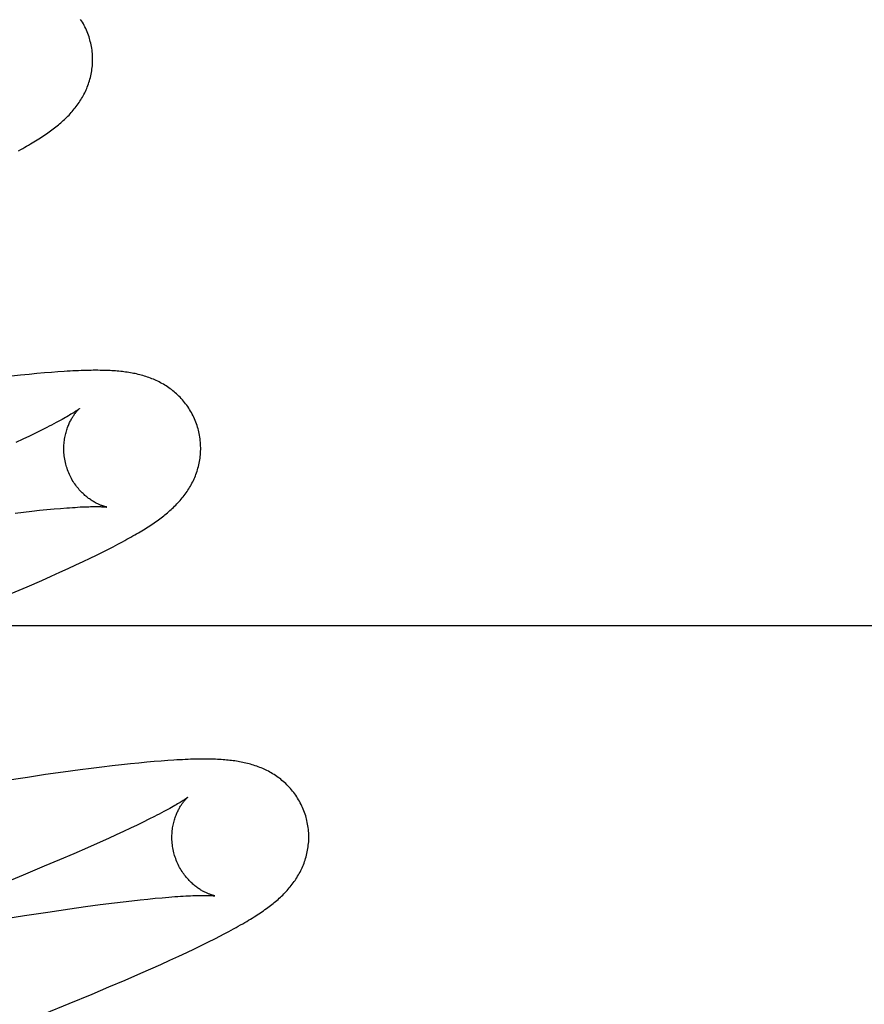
# Model space of a CAD drawing. Header units: inches. Extents: x 0 to 291, y 0 to 188.
# Tile 52 of 113: x 80.641 to 80.764, y 93.373 to 93.517. Entities that reach past the tile are written whole.
import ezdxf

# ---------------------------------------------------------------- set-up
doc = ezdxf.new("R2010")
doc.units = ezdxf.units.IN
doc.header["$LTSCALE"] = 16.018896
doc.header["$MEASUREMENT"] = 0
doc.linetypes.add('HIDDEN', pattern=[0.2, 0.1, -0.1])
doc.layers.add('DEFAULT_2', color=8, linetype='HIDDEN')

msp = doc.modelspace()

# ---------------------------------------------------------------- linework, layer by layer
at = {"layer": 'DEFAULT_2', "color": 8, "linetype": 'HIDDEN'}
for p, q in [((80.64464, 93.46564), (80.64355, 93.46554)), ((80.64566, 93.46572), (80.64464, 93.46564)), ((80.64662, 93.4658), (80.64566, 93.46572)), ((80.64116, 93.4653), (80.63985, 93.46516)), ((80.6424, 93.46543), (80.64116, 93.4653)), ((80.64355, 93.46554), (80.6424, 93.46543)), ((80.6442, 93.45727), (80.64336, 93.45685)), ((80.64498, 93.45766), (80.6442, 93.45727)), ((80.64151, 93.45596), (80.64049, 93.45548)), ((80.64246, 93.45641), (80.64151, 93.45596)), ((80.64336, 93.45685), (80.64246, 93.45641)), ((80.6428, 93.44546), (80.64394, 93.44558)), ((80.64394, 93.44558), (80.64502, 93.44569)), ((80.64502, 93.44569), (80.64605, 93.44578)), ((80.64605, 93.44578), (80.647, 93.44586)), ((80.64035, 93.44518), (80.64161, 93.44532)), ((80.64161, 93.44532), (80.6428, 93.44546)), ((80.65311, 93.43946), (80.65392, 93.43987)), ((80.65392, 93.43987), (80.65468, 93.44026)), ((80.65468, 93.44026), (80.65539, 93.44064)), ((80.65539, 93.44064), (80.65606, 93.44099)), ((80.65031, 93.4381), (80.65131, 93.43858)), ((80.65131, 93.43858), (80.65224, 93.43903)), ((80.65224, 93.43903), (80.65311, 93.43946)), ((80.64692, 93.43653), (80.64812, 93.43708)), ((80.64812, 93.43708), (80.64925, 93.4376)), ((80.64925, 93.4376), (80.65031, 93.4381)), ((80.64429, 93.43534), (80.64564, 93.43595)), ((80.64564, 93.43595), (80.64692, 93.43653)), ((80.63981, 93.4334), (80.64212, 93.43439)), ((80.64212, 93.43439), (80.64429, 93.43534)), ((80.4854, 93.42874), (80.9854, 93.42874)), ((80.65452, 93.40824), (80.65304, 93.40806)), ((80.65592, 93.4084), (80.65452, 93.40824)), ((80.65723, 93.40854), (80.65592, 93.4084)), ((80.65846, 93.40866), (80.65723, 93.40854)), ((80.65961, 93.40877), (80.65846, 93.40866)), ((80.66069, 93.40887), (80.65961, 93.40877)), ((80.6617, 93.40895), (80.66069, 93.40887)), ((80.66266, 93.40902), (80.6617, 93.40895)), ((80.64479, 93.40696), (80.64215, 93.40657)), ((80.64736, 93.40732), (80.64479, 93.40696)), ((80.64986, 93.40765), (80.64736, 93.40732)), ((80.65148, 93.40786), (80.64986, 93.40765)), ((80.65304, 93.40806), (80.65148, 93.40786)), ((80.64215, 93.40657), (80.63849, 93.40602)), ((80.65818, 93.39958), (80.65721, 93.39913)), ((80.65908, 93.40002), (80.65818, 93.39958)), ((80.65992, 93.40044), (80.65908, 93.40002)), ((80.66071, 93.40084), (80.65992, 93.40044)), ((80.65512, 93.39815), (80.65399, 93.39764)), ((80.65619, 93.39865), (80.65512, 93.39815)), ((80.65721, 93.39913), (80.65619, 93.39865)), ((80.6528, 93.3971), (80.65093, 93.39627)), ((80.65399, 93.39764), (80.6528, 93.3971)), ((80.64894, 93.39541), (80.64684, 93.3945)), ((80.65093, 93.39627), (80.64894, 93.39541)), ((80.64684, 93.3945), (80.64463, 93.39357)), ((80.64153, 93.39227), (80.63826, 93.39093)), ((80.64463, 93.39357), (80.64153, 93.39227)), ((80.65063, 93.38768), (80.6528, 93.38797)), ((80.6528, 93.38797), (80.65486, 93.38823)), ((80.65486, 93.38823), (80.65617, 93.38839)), ((80.65617, 93.38839), (80.65742, 93.38853)), ((80.65742, 93.38853), (80.65861, 93.38867)), ((80.65861, 93.38867), (80.65975, 93.38879)), ((80.65975, 93.38879), (80.66083, 93.3889)), ((80.66083, 93.3889), (80.66185, 93.38899)), ((80.66185, 93.38899), (80.6628, 93.38907)), ((80.64174, 93.38639), (80.64513, 93.38689)), ((80.64513, 93.38689), (80.64835, 93.38736)), ((80.64835, 93.38736), (80.65063, 93.38768)), ((80.63726, 93.38569), (80.64174, 93.38639)), ((80.66762, 93.38204), (80.6686, 93.38252)), ((80.6686, 93.38252), (80.66952, 93.38299)), ((80.66952, 93.38299), (80.67038, 93.38342)), ((80.66426, 93.38044), (80.66545, 93.381)), ((80.66545, 93.381), (80.66657, 93.38153)), ((80.66657, 93.38153), (80.66762, 93.38204)), ((80.66163, 93.37925), (80.66298, 93.37986)), ((80.66298, 93.37986), (80.66426, 93.38044)), ((80.65643, 93.37696), (80.65873, 93.37796)), ((80.65873, 93.37796), (80.66021, 93.37861)), ((80.66021, 93.37861), (80.66163, 93.37925)), ((80.65407, 93.37595), (80.65643, 93.37696)), ((80.65163, 93.37492), (80.65407, 93.37595)), ((80.64824, 93.37351), (80.65163, 93.37492)), ((80.64471, 93.37206), (80.64824, 93.37351))]:
    msp.add_line(p, q, dxfattribs=at)
for points in [[(80.6513, 93.51429), (80.65124, 93.5145), (80.65116, 93.51475), (80.65108, 93.515), (80.65099, 93.51524), (80.65089, 93.51548), (80.65079, 93.51572), (80.65068, 93.51595), (80.65057, 93.51618), (80.65046, 93.51641), (80.65033, 93.51664), (80.65021, 93.51686), (80.65007, 93.51708), (80.64994, 93.51729)], [(80.64087, 93.49811), (80.64118, 93.49828), (80.64148, 93.49845), (80.64177, 93.49861), (80.64205, 93.49878), (80.64232, 93.49893), (80.64259, 93.49909), (80.64285, 93.49925), (80.6431, 93.4994), (80.64335, 93.49955), (80.64359, 93.4997), (80.64383, 93.49985), (80.64406, 93.5), (80.64429, 93.50015), (80.64451, 93.50029), (80.64472, 93.50044), (80.64494, 93.50058), (80.64514, 93.50073), (80.64535, 93.50087), (80.64555, 93.50102), (80.64574, 93.50116), (80.64594, 93.50131), (80.64613, 93.50145), (80.64632, 93.5016), (80.6465, 93.50175), (80.64669, 93.50189), (80.64687, 93.50205), (80.64705, 93.5022), (80.64722, 93.50235), (80.6474, 93.50251), (80.64757, 93.50267), (80.64774, 93.50283), (80.64791, 93.50299), (80.64807, 93.50316), (80.64824, 93.50332), (80.6484, 93.50349), (80.64856, 93.50367), (80.64871, 93.50384), (80.64886, 93.50402), (80.64901, 93.5042), (80.64916, 93.50438), (80.6493, 93.50457), (80.64944, 93.50475), (80.64957, 93.50494), (80.6497, 93.50513), (80.64983, 93.50532), (80.64996, 93.50552), (80.65008, 93.50572), (80.6502, 93.50592), (80.65031, 93.50613), (80.65042, 93.50634), (80.65053, 93.50655), (80.65063, 93.50676), (80.65073, 93.50698), (80.65082, 93.50719), (80.65091, 93.50741), (80.651, 93.50764), (80.65108, 93.50786), (80.65115, 93.50809), (80.65123, 93.50832), (80.65129, 93.50855), (80.65136, 93.50879), (80.65141, 93.50903), (80.65147, 93.50927), (80.65151, 93.50951), (80.65155, 93.50976), (80.65159, 93.51), (80.65162, 93.51025), (80.65165, 93.5105), (80.65166, 93.51076), (80.65168, 93.51101), (80.65169, 93.51127), (80.65169, 93.51152), (80.65168, 93.51178), (80.65167, 93.51204), (80.65165, 93.51229), (80.65163, 93.51255), (80.6516, 93.51281), (80.65156, 93.51307), (80.65152, 93.51332), (80.65147, 93.51358), (80.65142, 93.51383), (80.65135, 93.51408), (80.6513, 93.51429)], [(80.66709, 93.4575), (80.66703, 93.45771), (80.66695, 93.45796), (80.66687, 93.45821), (80.66678, 93.45845), (80.66668, 93.45869), (80.66658, 93.45893), (80.66647, 93.45917), (80.66636, 93.4594), (80.66624, 93.45963), (80.66612, 93.45986), (80.66599, 93.46008), (80.66586, 93.4603), (80.66572, 93.46051), (80.66558, 93.46072), (80.66543, 93.46093), (80.66528, 93.46113), (80.66512, 93.46133), (80.66496, 93.46152), (80.6648, 93.46171), (80.66464, 93.4619), (80.66447, 93.46208), (80.66429, 93.46225), (80.66412, 93.46242), (80.66394, 93.46258), (80.66376, 93.46274), (80.66358, 93.4629), (80.66339, 93.46305), (80.66321, 93.4632), (80.66302, 93.46334), (80.66282, 93.46348), (80.66263, 93.46361), (80.66243, 93.46374), (80.66223, 93.46387), (80.66203, 93.46399), (80.66182, 93.4641), (80.66162, 93.46422), (80.66141, 93.46432), (80.6612, 93.46443), (80.66099, 93.46453), (80.66078, 93.46462), (80.66057, 93.46471), (80.66035, 93.4648), (80.66014, 93.46489), (80.65992, 93.46497), (80.6597, 93.46504), (80.65948, 93.46512), (80.65925, 93.46519), (80.65903, 93.46525), (80.6588, 93.46532), (80.65858, 93.46538), (80.65835, 93.46543), (80.65812, 93.46549), (80.6579, 93.46554), (80.65767, 93.46558), (80.65744, 93.46563), (80.65721, 93.46567), (80.65698, 93.46571), (80.65674, 93.46574), (80.65651, 93.46577), (80.65627, 93.46581), (80.65603, 93.46583), (80.65579, 93.46586), (80.65554, 93.46589), (80.65529, 93.46591), (80.65504, 93.46593), (80.65478, 93.46595), (80.65451, 93.46596), (80.65424, 93.46598), (80.65396, 93.46599), (80.65367, 93.466), (80.65338, 93.46601), (80.65308, 93.46602), (80.65277, 93.46602), (80.65245, 93.46603), (80.65213, 93.46603), (80.65179, 93.46603), (80.65145, 93.46602), (80.65111, 93.46602), (80.65075, 93.46601), (80.65038, 93.466), (80.65, 93.46599), (80.64962, 93.46597), (80.64922, 93.46595), (80.64882, 93.46594), (80.6484, 93.46591), (80.64797, 93.46589), (80.64754, 93.46586), (80.64662, 93.4658)], [(80.64977, 93.46044), (80.64976, 93.46043), (80.64975, 93.46042), (80.64972, 93.4604), (80.64969, 93.46038), (80.64965, 93.46035), (80.64961, 93.46031), (80.64955, 93.46027), (80.64948, 93.46022), (80.6494, 93.46017), (80.64931, 93.46011), (80.64921, 93.46004), (80.64909, 93.45996), (80.64897, 93.45988), (80.64883, 93.45979), (80.64868, 93.4597), (80.64851, 93.4596), (80.64833, 93.45949), (80.64814, 93.45938), (80.64793, 93.45925), (80.64771, 93.45913), (80.64747, 93.45899), (80.64722, 93.45885), (80.64695, 93.4587), (80.64666, 93.45854), (80.64636, 93.45838), (80.64604, 93.45821), (80.6457, 93.45803), (80.64535, 93.45785), (80.64498, 93.45766)], [(80.64782, 93.45214), (80.64777, 93.45234), (80.64771, 93.45258), (80.64766, 93.45281), (80.64762, 93.45305), (80.64758, 93.45328), (80.64755, 93.45352), (80.64752, 93.45375), (80.6475, 93.45399), (80.64749, 93.45422), (80.64749, 93.45445), (80.64748, 93.45468), (80.64749, 93.4549), (80.6475, 93.45513), (80.64752, 93.45535), (80.64754, 93.45556), (80.64756, 93.45578), (80.64759, 93.45598), (80.64763, 93.45619), (80.64766, 93.45639), (80.64771, 93.45659), (80.64775, 93.45678), (80.6478, 93.45696), (80.64785, 93.45714), (80.6479, 93.45732), (80.64796, 93.45749), (80.64802, 93.45765), (80.64808, 93.45781), (80.64814, 93.45797), (80.6482, 93.45812), (80.64827, 93.45826), (80.64833, 93.4584), (80.6484, 93.45853), (80.64846, 93.45866), (80.64853, 93.45879), (80.64859, 93.45891), (80.64866, 93.45902), (80.64873, 93.45913), (80.64879, 93.45924), (80.64886, 93.45934), (80.64892, 93.45944), (80.64899, 93.45953), (80.64905, 93.45962), (80.64911, 93.4597), (80.64917, 93.45978), (80.64923, 93.45986), (80.64929, 93.45993), (80.64935, 93.46), (80.6494, 93.46006), (80.64945, 93.46012), (80.6495, 93.46017), (80.64954, 93.46022), (80.64959, 93.46026), (80.64963, 93.4603), (80.64966, 93.46034), (80.64969, 93.46037), (80.64972, 93.46039), (80.64974, 93.46041), (80.64975, 93.46043), (80.64977, 93.46044), (80.64977, 93.46044)], [(80.65606, 93.44099), (80.65638, 93.44117), (80.65669, 93.44134), (80.65699, 93.4415), (80.65728, 93.44167), (80.65756, 93.44183), (80.65784, 93.44198), (80.65811, 93.44214), (80.65837, 93.44229), (80.65862, 93.44245), (80.65887, 93.4426), (80.65911, 93.44274), (80.65935, 93.44289), (80.65958, 93.44304), (80.65981, 93.44318), (80.66004, 93.44333), (80.66026, 93.44347), (80.66047, 93.44362), (80.66068, 93.44376), (80.66089, 93.44391), (80.6611, 93.44405), (80.6613, 93.44419), (80.66149, 93.44434), (80.66169, 93.44448), (80.66188, 93.44463), (80.66207, 93.44478), (80.66226, 93.44492), (80.66244, 93.44507), (80.66262, 93.44523), (80.6628, 93.44538), (80.66298, 93.44553), (80.66316, 93.44569), (80.66333, 93.44585), (80.6635, 93.44601), (80.66367, 93.44617), (80.66384, 93.44634), (80.664, 93.4465), (80.66416, 93.44668), (80.66432, 93.44685), (80.66448, 93.44702), (80.66463, 93.4472), (80.66478, 93.44738), (80.66493, 93.44756), (80.66507, 93.44775), (80.66521, 93.44793), (80.66534, 93.44812), (80.66548, 93.44831), (80.6656, 93.44851), (80.66573, 93.4487), (80.66585, 93.4489), (80.66597, 93.44911), (80.66609, 93.44931), (80.6662, 93.44952), (80.66631, 93.44973), (80.66641, 93.44995), (80.66651, 93.45016), (80.66661, 93.45038), (80.6667, 93.4506), (80.66678, 93.45082), (80.66686, 93.45105), (80.66694, 93.45128), (80.66701, 93.45151), (80.66708, 93.45174), (80.66714, 93.45198), (80.6672, 93.45222), (80.66725, 93.45246), (80.6673, 93.4527), (80.66734, 93.45295), (80.66738, 93.4532), (80.66741, 93.45345), (80.66744, 93.4537), (80.66745, 93.45395), (80.66747, 93.45421), (80.66748, 93.45447), (80.66748, 93.45472), (80.66747, 93.45498), (80.66746, 93.45524), (80.66744, 93.4555), (80.66742, 93.45575), (80.66739, 93.45601), (80.66735, 93.45627), (80.66731, 93.45653), (80.66726, 93.45678), (80.66721, 93.45704), (80.66714, 93.45729), (80.66709, 93.4575)], [(80.65376, 93.44605), (80.65377, 93.44605), (80.65377, 93.44605), (80.65375, 93.44605), (80.65373, 93.44605), (80.6537, 93.44606), (80.65367, 93.44607), (80.65363, 93.44608), (80.65358, 93.44609), (80.65353, 93.4461), (80.65347, 93.44612), (80.6534, 93.44614), (80.65333, 93.44616), (80.65326, 93.44618), (80.65318, 93.44621), (80.6531, 93.44624), (80.65301, 93.44627), (80.65292, 93.4463), (80.65283, 93.44634), (80.65273, 93.44638), (80.65263, 93.44642), (80.65253, 93.44647), (80.65243, 93.44652), (80.65232, 93.44657), (80.65221, 93.44663), (80.65209, 93.44669), (80.65198, 93.44675), (80.65186, 93.44682), (80.65174, 93.44689), (80.65161, 93.44697), (80.65149, 93.44705), (80.65136, 93.44714), (80.65123, 93.44723), (80.6511, 93.44732), (80.65097, 93.44742), (80.65084, 93.44753), (80.6507, 93.44764), (80.65057, 93.44775), (80.65043, 93.44788), (80.65029, 93.44801), (80.65015, 93.44814), (80.65002, 93.44828), (80.64988, 93.44843), (80.64974, 93.44858), (80.64961, 93.44874), (80.64947, 93.4489), (80.64934, 93.44907), (80.64921, 93.44924), (80.64909, 93.44942), (80.64896, 93.44961), (80.64884, 93.4498), (80.64872, 93.45), (80.64861, 93.4502), (80.6485, 93.4504), (80.6484, 93.45061), (80.6483, 93.45083), (80.6482, 93.45104), (80.64811, 93.45126), (80.64803, 93.45149), (80.64795, 93.45172), (80.64788, 93.45194), (80.64782, 93.45214)], [(80.647, 93.44586), (80.6479, 93.44593), (80.64832, 93.44596), (80.64873, 93.44599), (80.64912, 93.44601), (80.6495, 93.44604), (80.64986, 93.44606), (80.6502, 93.44607), (80.65053, 93.44608), (80.65083, 93.4461), (80.65112, 93.4461), (80.65139, 93.44611), (80.65165, 93.44612), (80.65189, 93.44612), (80.65211, 93.44612), (80.65231, 93.44612), (80.65249, 93.44612), (80.65267, 93.44611), (80.65282, 93.44611), (80.65297, 93.4461), (80.6531, 93.4461), (80.65321, 93.44609), (80.65332, 93.44609), (80.65341, 93.44608), (80.65349, 93.44608), (80.65356, 93.44607), (80.65362, 93.44606), (80.65367, 93.44606), (80.65371, 93.44605), (80.65374, 93.44605), (80.65376, 93.44605), (80.65376, 93.44605)], [(80.68288, 93.40071), (80.68282, 93.40093), (80.68274, 93.40117), (80.68265, 93.40142), (80.68256, 93.40167), (80.68247, 93.40191), (80.68237, 93.40215), (80.68226, 93.40238), (80.68215, 93.40262), (80.68203, 93.40285), (80.6819, 93.40308), (80.68177, 93.4033), (80.68164, 93.40352), (80.6815, 93.40374), (80.68136, 93.40395), (80.68121, 93.40415), (80.68106, 93.40436), (80.6809, 93.40456), (80.68074, 93.40475), (80.68058, 93.40494), (80.68041, 93.40512), (80.68024, 93.4053), (80.68006, 93.40548), (80.67989, 93.40565), (80.67971, 93.40581), (80.67953, 93.40597), (80.67934, 93.40613), (80.67916, 93.40628), (80.67897, 93.40643), (80.67878, 93.40657), (80.67858, 93.40671), (80.67839, 93.40684), (80.67819, 93.40697), (80.67799, 93.4071), (80.67778, 93.40722), (80.67758, 93.40733), (80.67737, 93.40745), (80.67716, 93.40755), (80.67695, 93.40766), (80.67674, 93.40776), (80.67653, 93.40785), (80.67631, 93.40794), (80.6761, 93.40803), (80.67588, 93.40811), (80.67566, 93.40819), (80.67544, 93.40827), (80.67521, 93.40834), (80.67499, 93.40841), (80.67476, 93.40848), (80.67454, 93.40854), (80.67431, 93.4086), (80.67408, 93.40866), (80.67385, 93.40871), (80.67362, 93.40876), (80.67339, 93.4088), (80.67316, 93.40885), (80.67293, 93.40889), (80.6727, 93.40893), (80.67246, 93.40896), (80.67222, 93.40899), (80.67198, 93.40902), (80.67174, 93.40905), (80.6715, 93.40908), (80.67125, 93.4091), (80.671, 93.40912), (80.67074, 93.40914), (80.67047, 93.40916), (80.6702, 93.40918), (80.66993, 93.40919), (80.66964, 93.40921), (80.66935, 93.40922), (80.66905, 93.40922), (80.66875, 93.40923), (80.66843, 93.40923), (80.66811, 93.40924), (80.66778, 93.40924), (80.66745, 93.40923), (80.6671, 93.40923), (80.66675, 93.40922), (80.66638, 93.40921), (80.66601, 93.4092), (80.66563, 93.40919), (80.66523, 93.40917), (80.66483, 93.40915), (80.66442, 93.40913), (80.66399, 93.40911), (80.66356, 93.40908), (80.66266, 93.40902)], [(80.66556, 93.40365), (80.66555, 93.40364), (80.66554, 93.40363), (80.66552, 93.40361), (80.66548, 93.40359), (80.66545, 93.40356), (80.6654, 93.40352), (80.66534, 93.40348), (80.66527, 93.40343), (80.66519, 93.40338), (80.6651, 93.40331), (80.665, 93.40325), (80.66488, 93.40317), (80.66475, 93.40309), (80.66461, 93.403), (80.66446, 93.4029), (80.66429, 93.4028), (80.66411, 93.40269), (80.66391, 93.40257), (80.6637, 93.40245), (80.66347, 93.40232), (80.66323, 93.40218), (80.66297, 93.40203), (80.66269, 93.40188), (80.6624, 93.40172), (80.66209, 93.40156), (80.66177, 93.40139), (80.66143, 93.40121), (80.66108, 93.40102), (80.66071, 93.40084)], [(80.66361, 93.39535), (80.66356, 93.39555), (80.6635, 93.39579), (80.66345, 93.39602), (80.66341, 93.39626), (80.66337, 93.39649), (80.66334, 93.39673), (80.66331, 93.39696), (80.6633, 93.39719), (80.66328, 93.39742), (80.66328, 93.39765), (80.66328, 93.39788), (80.66328, 93.39811), (80.66329, 93.39833), (80.66331, 93.39855), (80.66333, 93.39877), (80.66335, 93.39898), (80.66338, 93.39919), (80.66342, 93.3994), (80.66345, 93.3996), (80.6635, 93.39979), (80.66354, 93.39998), (80.66359, 93.40017), (80.66364, 93.40035), (80.66369, 93.40052), (80.66375, 93.40069), (80.66381, 93.40086), (80.66387, 93.40102), (80.66393, 93.40117), (80.66399, 93.40132), (80.66406, 93.40147), (80.66412, 93.4016), (80.66419, 93.40174), (80.66425, 93.40187), (80.66432, 93.40199), (80.66438, 93.40211), (80.66445, 93.40223), (80.66452, 93.40234), (80.66458, 93.40244), (80.66465, 93.40255), (80.66471, 93.40264), (80.66478, 93.40274), (80.66484, 93.40282), (80.6649, 93.40291), (80.66496, 93.40299), (80.66502, 93.40306), (80.66508, 93.40314), (80.66514, 93.4032), (80.66519, 93.40327), (80.66524, 93.40332), (80.66529, 93.40338), (80.66533, 93.40343), (80.66538, 93.40347), (80.66541, 93.40351), (80.66545, 93.40355), (80.66548, 93.40358), (80.66551, 93.4036), (80.66553, 93.40362), (80.66554, 93.40364), (80.66556, 93.40365), (80.66556, 93.40365)], [(80.67038, 93.38342), (80.67079, 93.38364), (80.67118, 93.38385), (80.67157, 93.38405), (80.67194, 93.38425), (80.67229, 93.38444), (80.67264, 93.38463), (80.67297, 93.38482), (80.67329, 93.385), (80.67361, 93.38518), (80.67391, 93.38535), (80.6742, 93.38553), (80.67448, 93.38569), (80.67475, 93.38586), (80.67501, 93.38602), (80.67527, 93.38618), (80.67551, 93.38634), (80.67575, 93.38649), (80.67599, 93.38664), (80.67621, 93.38679), (80.67643, 93.38694), (80.67665, 93.38709), (80.67686, 93.38724), (80.67707, 93.38739), (80.67727, 93.38754), (80.67747, 93.38768), (80.67766, 93.38783), (80.67786, 93.38798), (80.67804, 93.38813), (80.67823, 93.38828), (80.67841, 93.38843), (80.67859, 93.38858), (80.67877, 93.38874), (80.67895, 93.3889), (80.67912, 93.38905), (80.67929, 93.38921), (80.67946, 93.38938), (80.67962, 93.38954), (80.67979, 93.38971), (80.67995, 93.38988), (80.68011, 93.39005), (80.68027, 93.39023), (80.68042, 93.39041), (80.68057, 93.39059), (80.68071, 93.39077), (80.68086, 93.39095), (80.681, 93.39114), (80.68113, 93.39133), (80.68126, 93.39152), (80.68139, 93.39171), (80.68152, 93.39191), (80.68164, 93.39211), (80.68176, 93.39231), (80.68188, 93.39252), (80.68199, 93.39273), (80.6821, 93.39294), (80.6822, 93.39315), (80.6823, 93.39337), (80.68239, 93.39359), (80.68249, 93.39381), (80.68257, 93.39403), (80.68265, 93.39426), (80.68273, 93.39448), (80.6828, 93.39471), (80.68287, 93.39495), (80.68293, 93.39518), (80.68299, 93.39542), (80.68304, 93.39567), (80.68309, 93.39591), (80.68313, 93.39616), (80.68317, 93.39641), (80.6832, 93.39666), (80.68323, 93.39691), (80.68325, 93.39716), (80.68326, 93.39742), (80.68327, 93.39767), (80.68327, 93.39793), (80.68326, 93.39819), (80.68325, 93.39845), (80.68323, 93.3987), (80.68321, 93.39896), (80.68318, 93.39922), (80.68314, 93.39948), (80.6831, 93.39974), (80.68305, 93.39999), (80.683, 93.40025), (80.68294, 93.4005), (80.68288, 93.40071)], [(80.66956, 93.38926), (80.66956, 93.38925), (80.66956, 93.38926), (80.66954, 93.38926), (80.66952, 93.38926), (80.66949, 93.38927), (80.66946, 93.38928), (80.66941, 93.38929), (80.66937, 93.3893), (80.66931, 93.38931), (80.66925, 93.38933), (80.66919, 93.38935), (80.66912, 93.38937), (80.66905, 93.38939), (80.66897, 93.38942), (80.66889, 93.38945), (80.6688, 93.38948), (80.66871, 93.38951), (80.66862, 93.38955), (80.66852, 93.38959), (80.66842, 93.38963), (80.66832, 93.38968), (80.66821, 93.38973), (80.6681, 93.38978), (80.66799, 93.38984), (80.66788, 93.3899), (80.66776, 93.38996), (80.66764, 93.39003), (80.66752, 93.3901), (80.6674, 93.39018), (80.66727, 93.39026), (80.66715, 93.39035), (80.66702, 93.39044), (80.66689, 93.39053), (80.66676, 93.39063), (80.66662, 93.39074), (80.66649, 93.39085), (80.66635, 93.39097), (80.66622, 93.39109), (80.66608, 93.39122), (80.66594, 93.39135), (80.6658, 93.39149), (80.66567, 93.39164), (80.66553, 93.39179), (80.6654, 93.39195), (80.66526, 93.39211), (80.66513, 93.39228), (80.665, 93.39246), (80.66487, 93.39264), (80.66475, 93.39282), (80.66463, 93.39301), (80.66451, 93.39321), (80.6644, 93.39341), (80.66429, 93.39361), (80.66419, 93.39382), (80.66409, 93.39404), (80.66399, 93.39425), (80.6639, 93.39447), (80.66382, 93.3947), (80.66374, 93.39492), (80.66367, 93.39515), (80.66361, 93.39535)], [(80.6628, 93.38907), (80.6637, 93.38914), (80.66412, 93.38917), (80.66453, 93.3892), (80.66492, 93.38922), (80.6653, 93.38925), (80.66566, 93.38926), (80.66599, 93.38928), (80.66631, 93.38929), (80.66661, 93.3893), (80.66689, 93.38931), (80.66716, 93.38932), (80.6674, 93.38932), (80.66763, 93.38933), (80.66784, 93.38933), (80.66804, 93.38933), (80.66822, 93.38933), (80.66839, 93.38932), (80.66855, 93.38932), (80.66869, 93.38932), (80.66882, 93.38931), (80.66894, 93.38931), (80.66905, 93.3893), (80.66914, 93.38929), (80.66923, 93.38929), (80.6693, 93.38928), (80.66937, 93.38928), (80.66942, 93.38927), (80.66947, 93.38927), (80.66951, 93.38926), (80.66953, 93.38926), (80.66955, 93.38926), (80.66956, 93.38926)]]:
    msp.add_lwpolyline(points, dxfattribs=at)

doc.saveas('drawing.dxf')
